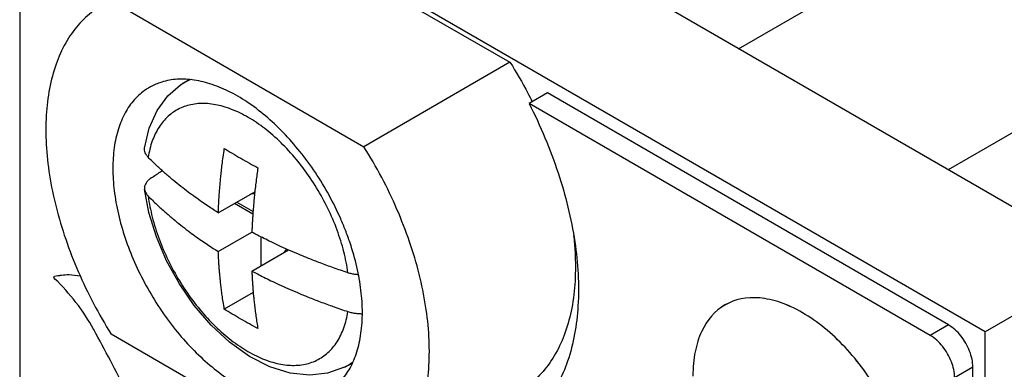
# Model space of a CAD drawing. Header units: inches. Extents: x 0 to 34, y 0 to 22.
# Tile 23 of 84: x 8.697 to 9.269, y 8.156 to 8.359. Entities that reach past the tile are written whole.
import ezdxf

# ---------------------------------------------------------------- set-up
doc = ezdxf.new("R2010")
doc.units = ezdxf.units.IN
doc.header["$LTSCALE"] = 1.87
doc.header["$MEASUREMENT"] = 0
doc.layers.get('0').update_dxf_attribs({"linetype": 'CONTINUOUS'})
doc.layers.add('DATUMCURVES', color=7, linetype='CONTINUOUS')

msp = doc.modelspace()

# ---------------------------------------------------------------- linework, layer by layer
at = {"color": 7, "linetype": 'CONTINUOUS'}
for p, q in [((13.30706, 10.62177), (9.23667, 8.27157)), ((9.32888, 8.21833), (8.77168, 8.54005)), ((9.25816, 8.17751), (8.70096, 8.49923)), ((8.69743, 8.46452), (8.69743, 7.63862)), ((8.83549, 8.41869), (8.98222, 8.33398)), ((9.11503, 8.3418), (9.1822, 8.38059)), ((8.75064, 8.3697), (8.89736, 8.28498)), ((8.98222, 8.33398), (8.89736, 8.28498)), ((8.7909, 8.32078), (8.79541, 8.32383)), ((9.00394, 8.31613), (8.99333, 8.31001)), ((9.23695, 8.18159), (9.00394, 8.31613)), ((9.22634, 8.17546), (8.99333, 8.31001)), ((8.77248, 8.24686), (8.76998, 8.26026)), ((8.81279, 8.24662), (8.83401, 8.25887)), ((8.82357, 8.25284), (8.83296, 8.24742)), ((8.83388, 8.25762), (8.8316, 8.25748)), ((8.83284, 8.2458), (8.82211, 8.252)), ((8.81279, 8.22412), (8.83228, 8.23537)), ((8.83742, 8.23272), (8.83742, 8.21584)), ((8.83228, 8.21287), (8.85349, 8.22512)), ((8.85234, 8.22563), (8.85108, 8.22373)), ((9.32888, 8.21833), (9.25816, 8.17751)), ((8.89412, 8.21042), (8.89353, 8.21076)), ((8.83306, 8.20046), (8.81629, 8.19078)), ((9.23695, 8.18159), (9.22634, 8.17546)), ((8.89736, 8.09148), (8.75064, 8.1762)), ((9.25816, 4.54993), (9.25816, 8.17751)), ((8.88556, 8.15683), (8.89041, 8.1592)), ((9.25109, 8.15709), (9.24049, 8.15097)), ((9.25109, 4.83406), (9.25109, 8.15709))]:
    msp.add_line(p, q, dxfattribs=at)
for points in [[(8.76999, 8.28418), (8.7727, 8.29578), (8.77731, 8.30607), (8.78346, 8.31439), (8.7909, 8.32078)], [(8.88556, 8.15683), (8.87629, 8.15358), (8.86589, 8.15242), (8.85461, 8.15361), (8.84276, 8.15729), (8.83085, 8.16338), (8.81937, 8.17159), (8.80863, 8.18154), (8.79883, 8.19293), (8.79016, 8.20544), (8.78277, 8.21879), (8.77683, 8.2327), (8.77248, 8.24686)]]:
    msp.add_lwpolyline(points, dxfattribs=at)
for points, knots in [([(8.74524, 8.36698), (8.74354, 8.366), (8.7385, 8.36271), (8.73098, 8.35568), (8.72363, 8.34513), (8.71808, 8.33264), (8.71436, 8.31846), (8.71252, 8.30282), (8.71258, 8.28597), (8.71454, 8.26819), (8.71835, 8.24979), (8.72395, 8.23106), (8.73124, 8.21232), (8.74011, 8.1939), (8.74698, 8.18201), (8.75064, 8.1762)], [0, 0, 0, 0, 0.028069, 0.086016, 0.146693, 0.211481, 0.28127, 0.356465, 0.437062, 0.52272, 0.61284, 0.70662, 0.803116, 0.901278, 1, 1, 1, 1]), ([(8.98222, 8.33398), (8.98588, 8.32816), (8.99028, 8.32055), (8.9943, 8.31275), (8.99515, 8.31105)], [0, 0, 0, 0, 0.783228, 1, 1, 1, 1]), ([(8.88664, 8.23651), (8.88577, 8.23875), (8.8829, 8.24566), (8.87731, 8.25696), (8.86941, 8.27), (8.8605, 8.28218), (8.85078, 8.29322), (8.84048, 8.30289), (8.82981, 8.31097), (8.819, 8.31728), (8.80827, 8.32169), (8.79785, 8.32408), (8.78794, 8.32437), (8.77951, 8.32266), (8.77467, 8.32047), (8.77275, 8.31935)], [0, 0, 0, 0, 0.046271, 0.144417, 0.24293, 0.340347, 0.435255, 0.52636, 0.612561, 0.693035, 0.767343, 0.835548, 0.898352, 0.957189, 1, 1, 1, 1]), ([(8.79715, 8.32405), (8.79554, 8.32342), (8.79341, 8.32239), (8.79142, 8.32113), (8.7909, 8.32078)], [0, 0, 0, 0, 0.733966, 1, 1, 1, 1]), ([(8.77275, 8.31935), (8.77211, 8.31899), (8.76894, 8.31702), (8.76373, 8.31244), (8.75827, 8.30455), (8.75435, 8.29505), (8.752, 8.28416), (8.75152, 8.27645), (8.75152, 8.27244)], [0, 0, 0, 0, 0.040909, 0.207237, 0.382175, 0.570906, 0.776495, 1, 1, 1, 1]), ([(8.88809, 8.21185), (8.88753, 8.21597), (8.88587, 8.22436), (8.88195, 8.23682), (8.87664, 8.24921), (8.87009, 8.2612), (8.86246, 8.27246), (8.85397, 8.2827), (8.84484, 8.29163), (8.83531, 8.29903), (8.82562, 8.3047), (8.81602, 8.30849), (8.80675, 8.31026), (8.79802, 8.30994), (8.79011, 8.30746), (8.78333, 8.30286), (8.77793, 8.29634), (8.77404, 8.28816), (8.77256, 8.28206), (8.77205, 8.27884)], [0, 0, 0, 0, 0.066707, 0.136818, 0.209191, 0.282554, 0.355581, 0.426961, 0.495478, 0.560094, 0.620029, 0.674891, 0.724786, 0.770495, 0.813522, 0.855971, 0.900085, 0.947713, 1, 1, 1, 1]), ([(8.99333, 8.31001), (8.99993, 8.29705), (9.01096, 8.2709), (9.02082, 8.23126), (9.02314, 8.1941), (9.01765, 8.16149), (9.00605, 8.13895), (8.99582, 8.12906), (8.99219, 8.12625)], [0, 0, 0, 0, 0.221984, 0.431406, 0.620951, 0.786745, 0.930507, 1, 1, 1, 1]), ([(8.77205, 8.27884), (8.77166, 8.27924), (8.77098, 8.28006), (8.77025, 8.28144), (8.76991, 8.28283), (8.76993, 8.28375), (8.76999, 8.28418)], [0, 0, 0, 0, 0.280495, 0.539101, 0.783211, 1, 1, 1, 1]), ([(8.81279, 8.24662), (8.81283, 8.24758), (8.81291, 8.24949), (8.81306, 8.25238), (8.81323, 8.2553), (8.81343, 8.25824), (8.81366, 8.2612), (8.81393, 8.26422), (8.81423, 8.2674), (8.8146, 8.27088), (8.81505, 8.27478), (8.81561, 8.2792), (8.81605, 8.28234), (8.81629, 8.284)], [0, 0, 0, 0, 0.076403, 0.153068, 0.230902, 0.309774, 0.388492, 0.46798, 0.551822, 0.643752, 0.747366, 0.865399, 1, 1, 1, 1]), ([(8.81629, 8.284), (8.81782, 8.28304), (8.82098, 8.28109), (8.82583, 8.27822), (8.83079, 8.27543), (8.83413, 8.27362), (8.83578, 8.27275)], [0, 0, 0, 0, 0.241184, 0.494404, 0.750528, 1, 1, 1, 1]), ([(8.90277, 8.0942), (8.90446, 8.09518), (8.9095, 8.09848), (8.91703, 8.1055), (8.92437, 8.11606), (8.92993, 8.12854), (8.93364, 8.14272), (8.93548, 8.15837), (8.93542, 8.17521), (8.93346, 8.19299), (8.92966, 8.21139), (8.92406, 8.23012), (8.91676, 8.24886), (8.90789, 8.26728), (8.90103, 8.27917), (8.89736, 8.28498)], [0, 0, 0, 0, 0.028069, 0.086016, 0.146693, 0.211481, 0.28127, 0.356465, 0.437062, 0.52272, 0.61284, 0.70662, 0.803116, 0.901278, 1, 1, 1, 1]), ([(8.81279, 8.24662), (8.81181, 8.24724), (8.80974, 8.24857), (8.8065, 8.2507), (8.80299, 8.2531), (8.79921, 8.25576), (8.7952, 8.25872), (8.79095, 8.26199), (8.78649, 8.2656), (8.78182, 8.2696), (8.77695, 8.27402), (8.7737, 8.27718), (8.77205, 8.27884)], [0, 0, 0, 0, 0.067219, 0.141726, 0.223407, 0.312187, 0.408, 0.510852, 0.620975, 0.738846, 0.864999, 1, 1, 1, 1]), ([(8.75152, 8.27244), (8.75152, 8.26812), (8.75212, 8.25919), (8.75456, 8.24564), (8.75854, 8.23175), (8.76395, 8.21785), (8.77069, 8.20422), (8.7786, 8.19118), (8.78751, 8.179), (8.79722, 8.16796), (8.80752, 8.15829), (8.81819, 8.15021), (8.82901, 8.1439), (8.83973, 8.1395), (8.85016, 8.1371), (8.86006, 8.13681), (8.8685, 8.13852), (8.87333, 8.14072), (8.87526, 8.14183)], [0, 0, 0, 0, 0.063414, 0.1309, 0.20172, 0.274953, 0.349566, 0.424458, 0.498517, 0.570668, 0.639928, 0.70546, 0.766638, 0.823129, 0.87498, 0.922725, 0.967454, 1, 1, 1, 1]), ([(8.77389, 8.26694), (8.77564, 8.26807), (8.77776, 8.26945), (8.77989, 8.27083), (8.78025, 8.27107)], [0, 0, 0, 0, 0.825955, 1, 1, 1, 1]), ([(8.83578, 8.27275), (8.83559, 8.27148), (8.83522, 8.26884), (8.8347, 8.26483), (8.83421, 8.26077), (8.83379, 8.25686), (8.83344, 8.25323), (8.83316, 8.24999), (8.83293, 8.24713), (8.83276, 8.24459), (8.83261, 8.24223), (8.83248, 8.23993), (8.83237, 8.23765), (8.83231, 8.23613), (8.83228, 8.23537)], [0, 0, 0, 0, 0.102921, 0.212443, 0.323111, 0.429182, 0.526964, 0.613947, 0.689386, 0.755892, 0.81754, 0.878201, 0.939369, 1, 1, 1, 1]), ([(8.77389, 8.26694), (8.77337, 8.2666), (8.77241, 8.26588), (8.77123, 8.26462), (8.7704, 8.26327), (8.76995, 8.26184), (8.76991, 8.26082), (8.76997, 8.26031), (8.76998, 8.26026)], [0, 0, 0, 0, 0.229093, 0.438465, 0.630425, 0.809916, 0.984149, 1, 1, 1, 1]), ([(8.76998, 8.26026), (8.77003, 8.25983), (8.77027, 8.2589), (8.77098, 8.25756), (8.77166, 8.25674), (8.77205, 8.25634)], [0, 0, 0, 0, 0.291947, 0.631596, 1, 1, 1, 1]), ([(8.77205, 8.25634), (8.77369, 8.25469), (8.77693, 8.25154), (8.78177, 8.24714), (8.78643, 8.24316), (8.79088, 8.23955), (8.79512, 8.23628), (8.79914, 8.23331), (8.80292, 8.23064), (8.80645, 8.22823), (8.80971, 8.22608), (8.8118, 8.22475), (8.81279, 8.22412)], [0, 0, 0, 0, 0.134226, 0.259835, 0.377362, 0.48732, 0.590142, 0.686055, 0.775083, 0.857129, 0.93216, 1, 1, 1, 1]), ([(8.77205, 8.25634), (8.77261, 8.25222), (8.77427, 8.24383), (8.77819, 8.23137), (8.7835, 8.21898), (8.79005, 8.20699), (8.79768, 8.19573), (8.80617, 8.18549), (8.8153, 8.17656), (8.82483, 8.16916), (8.83452, 8.16349), (8.84411, 8.1597), (8.85339, 8.15793), (8.86212, 8.15825), (8.87003, 8.16073), (8.87681, 8.16533), (8.88221, 8.17185), (8.8861, 8.18003), (8.88758, 8.18613), (8.88809, 8.18935)], [0, 0, 0, 0, 0.066707, 0.136818, 0.209191, 0.282554, 0.35558, 0.426961, 0.495477, 0.560095, 0.62003, 0.67489, 0.724786, 0.770494, 0.813522, 0.855971, 0.900085, 0.947713, 1, 1, 1, 1]), ([(8.89648, 8.18874), (8.89648, 8.19306), (8.89588, 8.20199), (8.89344, 8.21554), (8.89013, 8.22712), (8.88759, 8.2341), (8.88664, 8.23651)], [0, 0, 0, 0, 0.264471, 0.545925, 0.841279, 1, 1, 1, 1]), ([(8.88809, 8.21185), (8.88526, 8.21278), (8.87989, 8.21462), (8.87225, 8.21742), (8.86533, 8.22011), (8.85907, 8.22269), (8.85339, 8.22514), (8.84825, 8.22747), (8.84361, 8.22965), (8.83944, 8.23169), (8.83571, 8.23358), (8.83338, 8.23479), (8.83228, 8.23537)], [0, 0, 0, 0, 0.14712, 0.280953, 0.402905, 0.514223, 0.615952, 0.708842, 0.793379, 0.869885, 0.938702, 1, 1, 1, 1]), ([(9.01918, 8.23346), (9.01954, 8.23026), (9.02028, 8.22145), (9.02033, 8.20736), (9.0185, 8.19171), (9.01478, 8.17753), (9.00922, 8.16505), (9.00188, 8.15449), (8.99435, 8.14747), (8.98931, 8.14418), (8.98762, 8.14319)], [0, 0, 0, 0, 0.095591, 0.262369, 0.41797, 0.562384, 0.69645, 0.822007, 0.941917, 1, 1, 1, 1]), ([(8.81629, 8.19078), (8.81604, 8.19221), (8.81559, 8.1949), (8.81503, 8.19871), (8.81458, 8.20211), (8.81421, 8.20516), (8.81391, 8.20798), (8.81365, 8.21067), (8.81343, 8.21334), (8.81323, 8.21603), (8.81305, 8.21873), (8.81291, 8.22143), (8.81283, 8.22322), (8.81279, 8.22412)], [0, 0, 0, 0, 0.129295, 0.243802, 0.345138, 0.435664, 0.518753, 0.598238, 0.67768, 0.758529, 0.839289, 0.919545, 1, 1, 1, 1]), ([(8.83228, 8.21287), (8.83231, 8.21215), (8.83237, 8.21071), (8.83248, 8.20855), (8.83261, 8.2064), (8.83275, 8.20422), (8.83293, 8.20192), (8.83314, 8.19943), (8.83341, 8.19666), (8.83374, 8.19357), (8.83415, 8.19019), (8.83464, 8.1866), (8.83518, 8.18302), (8.83558, 8.18067), (8.83578, 8.17953)], [0, 0, 0, 0, 0.064398, 0.129014, 0.19291, 0.257201, 0.324798, 0.398672, 0.481195, 0.57356, 0.676145, 0.786317, 0.89674, 1, 1, 1, 1]), ([(8.83228, 8.21287), (8.83337, 8.2123), (8.83568, 8.21109), (8.83938, 8.20922), (8.84353, 8.20719), (8.84816, 8.20501), (8.85329, 8.20268), (8.85897, 8.20023), (8.86524, 8.19765), (8.87217, 8.19495), (8.87985, 8.19213), (8.88525, 8.19028), (8.88809, 8.18935)], [0, 0, 0, 0, 0.060733, 0.129056, 0.205201, 0.289474, 0.382231, 0.483949, 0.595391, 0.71766, 0.852043, 1, 1, 1, 1]), ([(8.89406, 8.21069), (8.8936, 8.21073), (8.89234, 8.21085), (8.89033, 8.2112), (8.88882, 8.21161), (8.88809, 8.21185)], [0, 0, 0, 0, 0.230707, 0.622505, 1, 1, 1, 1]), ([(8.83578, 8.17953), (8.83413, 8.18041), (8.83079, 8.18221), (8.82583, 8.185), (8.82098, 8.18787), (8.81782, 8.18982), (8.81629, 8.19078)], [0, 0, 0, 0, 0.249472, 0.505596, 0.758816, 1, 1, 1, 1]), ([(8.87526, 8.14183), (8.87589, 8.14219), (8.87906, 8.14416), (8.88427, 8.14874), (8.88973, 8.15663), (8.89366, 8.16613), (8.896, 8.17702), (8.89648, 8.18473), (8.89648, 8.18874)], [0, 0, 0, 0, 0.040909, 0.207237, 0.382175, 0.570906, 0.776495, 1, 1, 1, 1]), ([(8.88809, 8.18935), (8.88882, 8.18911), (8.89033, 8.18869), (8.89268, 8.18829), (8.89475, 8.18813), (8.89602, 8.18812), (8.89649, 8.18813)], [0, 0, 0, 0, 0.270192, 0.550626, 0.837287, 1, 1, 1, 1]), ([(9.25109, 8.15709), (9.25109, 8.16024), (9.24953, 8.16684), (9.24461, 8.17536), (9.23968, 8.18001), (9.23695, 8.18159)], [0, 0, 0, 0, 0.32305, 0.67694, 1, 1, 1, 1]), ([(9.24049, 8.15097), (9.24049, 8.15412), (9.23892, 8.16072), (9.23401, 8.16924), (9.22907, 8.17389), (9.22634, 8.17546)], [0, 0, 0, 0, 0.32305, 0.67694, 1, 1, 1, 1]), ([(8.88556, 8.15684), (8.8868, 8.15744), (8.88868, 8.15851), (8.89044, 8.15977), (8.89106, 8.16025)], [0, 0, 0, 0, 0.639564, 1, 1, 1, 1])]:
    msp.add_open_spline(points, degree=3, knots=knots, dxfattribs=at)
at = {"layer": 'DATUMCURVES', "color": 40, "linetype": 'CONTINUOUS'}
for points, knots in [([(8.71792, 8.20824, 2.85157), (8.71763, 8.20843, 2.85135), (8.71713, 8.20934, 2.85138), (8.71745, 8.20975, 2.85207), (8.71763, 8.20977, 2.8523)], [0, 0, 0, 0, 0.58321, 1, 1, 1, 1]), ([(8.71792, 8.20823, 2.85157), (8.71763, 8.20843, 2.85135), (8.71713, 8.20933, 2.85137), (8.71745, 8.20974, 2.85207), (8.71763, 8.20976, 2.8523)], [0, 0, 0, 0, 0.583743, 1, 1, 1, 1]), ([(9.21572, 8.07847, 3.36951), (9.21572, 8.08347, 3.37304), (9.21483, 8.09399, 3.37939), (9.20983, 8.11529, 3.38833), (9.19819, 8.14183, 3.39284), (9.18103, 8.16518, 3.38834), (9.1651, 8.18016, 3.37941), (9.1521, 8.18921, 3.36989), (9.13909, 8.19517, 3.35818), (9.12315, 8.1986, 3.34108), (9.10599, 8.19507, 3.31756), (9.09435, 8.18197, 3.29404), (9.08934, 8.16645, 3.27694), (9.08845, 8.15696, 3.26913), (9.08845, 8.15195, 3.26559)], [0, 0, 0, 0, 0.062483, 0.124965, 0.24993, 0.374895, 0.437378, 0.49986, 0.562378, 0.624895, 0.74993, 0.874965, 0.937483, 1, 1, 1, 1]), ([(9.21572, 8.07848, 3.36951), (9.21572, 8.08348, 3.37305), (9.21483, 8.094, 3.3794), (9.20983, 8.1153, 3.38833), (9.19819, 8.14184, 3.39284), (9.18103, 8.16519, 3.38834), (9.1651, 8.18017, 3.37942), (9.1521, 8.18921, 3.36989), (9.13909, 8.19518, 3.35819), (9.12315, 8.19861, 3.34108), (9.10599, 8.19507, 3.31756), (9.09435, 8.18198, 3.29404), (9.08934, 8.16646, 3.27694), (9.08845, 8.15696, 3.26914), (9.08845, 8.15196, 3.2656)], [0, 0, 0, 0, 0.062483, 0.124965, 0.24993, 0.374895, 0.437378, 0.49986, 0.562378, 0.624895, 0.74993, 0.874965, 0.937483, 1, 1, 1, 1])]:
    msp.add_open_spline(points, degree=3, knots=knots, dxfattribs=at)
for points in [[(8.71759, 8.20979, 2.85227), (8.72032, 8.21039, 2.85604), (8.72316, 8.21074, 2.85976), (8.72609, 8.21084, 2.86342)], [(8.71759, 8.2098, 2.85228), (8.72032, 8.2104, 2.85604), (8.72316, 8.21075, 2.85977), (8.72609, 8.21084, 2.86342)], [(8.71763, 8.20977, 2.8523), (8.71762, 8.20978, 2.85229), (8.71761, 8.20979, 2.85229), (8.71759, 8.2098, 2.85228)], [(8.71763, 8.20976, 2.8523), (8.71762, 8.20977, 2.85229), (8.71761, 8.20978, 2.85228), (8.71759, 8.20979, 2.85227)], [(8.71792, 8.20823, 2.85157), (8.71792, 8.20824, 2.85157), (8.71792, 8.20824, 2.85157), (8.71792, 8.20824, 2.85157)], [(8.74048, 8.17885, 2.85842), (8.7344, 8.18983, 2.85874), (8.72639, 8.20026, 2.85631), (8.71792, 8.20823, 2.85157)], [(8.71792, 8.20823, 2.85157), (8.71792, 8.20823, 2.85157), (8.71792, 8.20823, 2.85157), (8.71792, 8.20823, 2.85157)], [(8.74048, 8.17885, 2.85842), (8.7344, 8.18984, 2.85875), (8.72639, 8.20027, 2.85631), (8.71792, 8.20823, 2.85157)], [(8.72609, 8.21084, 2.86342), (8.72611, 8.21082, 2.86343), (8.72613, 8.21081, 2.86344), (8.72615, 8.21079, 2.86346)], [(8.72609, 8.21084, 2.86342), (8.72611, 8.21083, 2.86343), (8.72613, 8.21081, 2.86345), (8.72615, 8.2108, 2.86346)], [(8.72615, 8.2108, 2.86346), (8.72826, 8.2107, 2.86598), (8.73041, 8.21047, 2.86845), (8.73261, 8.21009, 2.87088)], [(8.72615, 8.21079, 2.86346), (8.72826, 8.2107, 2.86597), (8.73042, 8.21046, 2.86845), (8.73261, 8.21009, 2.87088)], [(8.75958, 8.14277, 2.8563), (8.75339, 8.15489, 2.85729), (8.747, 8.16695, 2.85799), (8.74044, 8.17892, 2.85842)], [(8.74044, 8.17892, 2.85842), (8.74045, 8.17889, 2.85842), (8.74047, 8.17887, 2.85842), (8.74048, 8.17885, 2.85842)], [(8.75958, 8.14277, 2.8563), (8.75339, 8.1549, 2.85729), (8.747, 8.16696, 2.85799), (8.74044, 8.17892, 2.85842)], [(8.74044, 8.17892, 2.85842), (8.74045, 8.1789, 2.85842), (8.74047, 8.17888, 2.85842), (8.74048, 8.17885, 2.85842)]]:
    msp.add_open_spline(points, degree=3, dxfattribs=at)

doc.saveas('drawing.dxf')
